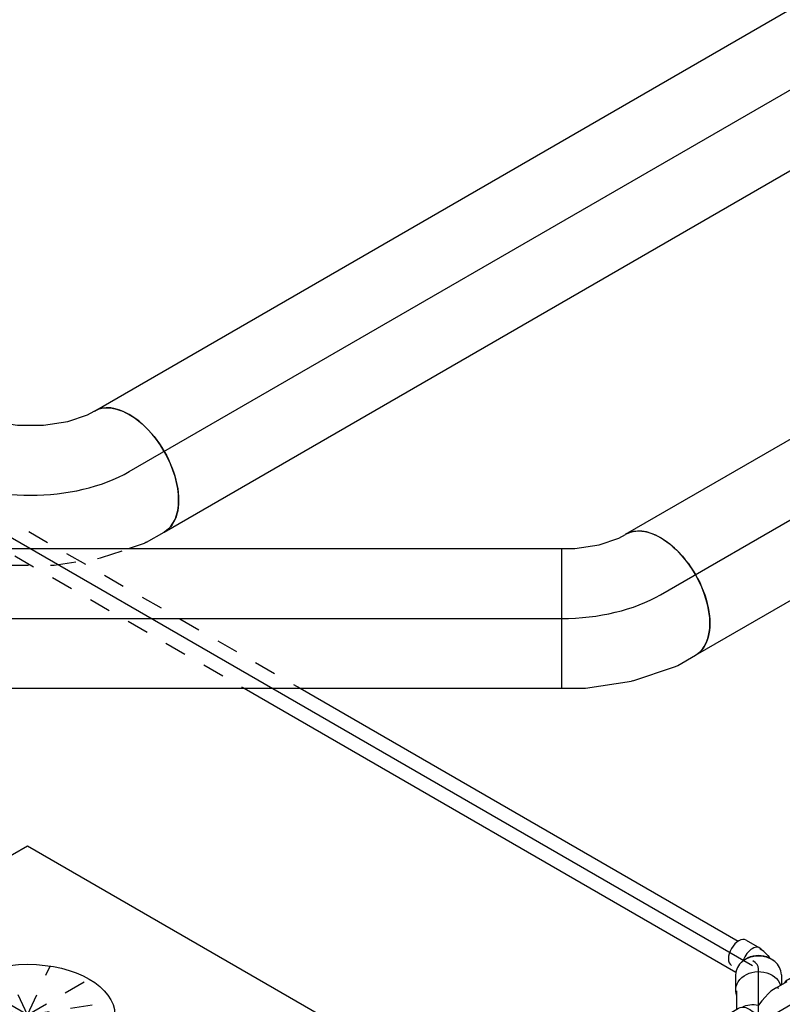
# Model space of a CAD drawing. Extents: x -257677 to 221252, y -185516 to 120782.
# Tile 145 of 171: x -49191 to -48318, y -12361 to -11234. Entities that reach past the tile are written whole.
import ezdxf
from ezdxf.enums import TextEntityAlignment as Align
from ezdxf.lldxf.tags import DXFTag

# ---------------------------------------------------------------- set-up
doc = ezdxf.new("R2010")
doc.units = 0
doc.header["$LTSCALE"] = 50
doc.linetypes.add('STREEPJES', pattern=[0.1, 0.05, -0.05])
doc.layers.get('0').update_dxf_attribs({"linetype": 'CONTINUOUS'})
for name, color, linetype in [('WL524---_D', 153, 'CONTINUOUS'), ('WL524---_HARTLIJN', 8, 'CONTINUOUS'), ('WL570---_TOEVOER', 3, 'CONTINUOUS'), ('WL570---_TOEVOER_HL', 8, 'CONTINUOUS'), ('WL570---_TOEVOER_RST', 2, 'CONTINUOUS'), ('WL570---_TOEVOER_RST_HL', 1, 'CONTINUOUS'), ('WM570---_TOEVOER_PR', 1, 'CONTINUOUS'), ('WM570---_TOEVOER_RST_PR', 1, 'CONTINUOUS')]:
    doc.layers.add(name, color=color, linetype=linetype)
doc.styles.add('BURO-018', font='ARIAL.TTF', dxfattribs={"height": 63})
tags = doc.linetypes.add('CENTER2', pattern=[28.575, 19.05, -3.175, 3.175, -3.175]).pattern_tags.tags
tags[10:11] = [DXFTag(74, 4), DXFTag(75, 0), DXFTag(340, '0'), DXFTag(46, 1.0), DXFTag(50, 0.0), DXFTag(44, 0.0), DXFTag(45, 0.0)]
tags[8:9] = [DXFTag(74, 4), DXFTag(75, 0), DXFTag(340, '0'), DXFTag(46, 1.0), DXFTag(50, 0.0), DXFTag(44, 0.0), DXFTag(45, 0.0)]
tags[6:7] = [DXFTag(74, 4), DXFTag(75, 0), DXFTag(340, '0'), DXFTag(46, 1.0), DXFTag(50, 0.0), DXFTag(44, 0.0), DXFTag(45, 0.0)]
tags[4:5] = [DXFTag(74, 4), DXFTag(75, 0), DXFTag(340, '0'), DXFTag(46, 1.0), DXFTag(50, 0.0), DXFTag(44, 0.0), DXFTag(45, 0.0)]

# ---------------------------------------------------------------- blocks, each defined once
blk = doc.blocks.new('*U1390')
at = {"color": 8, "linetype": 'STREEPJES', "ltscale": 10}
for p, q in [((0, 16, 1154.8), (959, 16, 1154.8)), ((0, -16, 1154.8), (903.5, -16, 1154.8))]:
    blk.add_line(p, q, dxfattribs=at)
at = {"color": 0, "ltscale": 10}
for p, q in [((959, 16, 1154.8), (1538.2, 16, 1154.8)), ((903.5, -16, 1154.8), (1553.7, -16, 1154.8))]:
    blk.add_line(p, q, dxfattribs=at)
at = {"color": 8, "linetype": 'STREEPJES', "ltscale": 10, "extrusion": (3.51927e-17, -1.07879e-16, -1)}
blk.add_ellipse((0, 0, 1154.8), major_axis=(0, -16), ratio=0.57735, start_param=0, end_param=3.141593, dxfattribs=at)
at = {"layer": 'WL524---_HARTLIJN', "linetype": 'CENTER2'}
blk.add_line((0, 0, 1154.8), (1566.3, 0, 1154.8), dxfattribs=at)
at = {"layer": 'WL524---_D', "color": 1, "style": 'BURO-018'}
blk.add_attdef('POSNR', text='', height=90, dxfattribs=at).set_placement((0, 0), align=Align.MIDDLE)
blk = doc.blocks.new('*U1391')
at = {"color": 0, "ltscale": 10, "extrusion": (-1.64892e-23, -4.89027e-18, -1)}
blk.add_ellipse((19.7, 0, 7.2), major_axis=(0, 25), ratio=0.816497, start_param=0.571225, end_param=2.570368, dxfattribs=at)
at = {"layer": 'WL524---_HARTLIJN', "linetype": 'CENTER2'}
blk.add_line((0, 0, 7.2), (12.1, 0, 7.2), dxfattribs=at)
at = {"layer": 'WL524---_D', "color": 1, "style": 'BURO-018'}
blk.add_attdef('POSNR', text='', height=90, dxfattribs=at).set_placement((0, 0), align=Align.MIDDLE)
blk = doc.blocks.new('*U1392')
at = {"color": 0, "ltscale": 10}
for p, q in [((27.6, 14.2, 37.4), (18.6, -1.3, 37.4)), ((10.1, -10.7, 37.4), (7.5, -12.5, 37.4)), ((10.1, -10.7, 37.4), (14.7, -6, 37.4)), ((14.7, -6, 37.4), (15.8, -4.6, 37.4)), ((15.8, -4.6, 37.4), (17.6, -1.5, 37.4))]:
    blk.add_line(p, q, dxfattribs=at)
for centre, start_param, end_param in [((13.1, 22.6, 37.4), 3.141593, 6.283185), ((4.1, 7.1, 37.4), 2.831748, 5.028696)]:
    blk.add_ellipse(centre, major_axis=(-14.5, 8.4), ratio=0.57735, start_param=start_param, end_param=end_param, dxfattribs=at)
at = {"layer": 'WL524---_HARTLIJN', "linetype": 'CENTER2'}
blk.add_line((-17.9, 0, 37.4), (-5.3, 0, 37.4), dxfattribs=at)
blk.add_ellipse((-5.3, 22.2, 37.4), major_axis=(0, -22.2), ratio=0.57735, start_param=0, end_param=0.785398, dxfattribs=at)
at = {"layer": 'WL524---_D', "color": 1, "style": 'BURO-018'}
blk.add_attdef('POSNR', text='', height=90, dxfattribs=at).set_placement((0, 0), align=Align.MIDDLE)
blk = doc.blocks.new('*U1393')
at = {"color": 0, "ltscale": 10}
for p, q in [((5, 61.1, -45.9), (-4, 45.6, -45.9)), ((-13.7, 26.2, -45.9), (-3.2, 44.4, -45.9)), ((50.4, 34.9, -45.9), (44.7, 25, -45.9)), ((-36.7, 26.2, -45.9), (-11.4, 26.2, -45.9)), ((-6.8, 25, -45.9), (-6, 25, -45.9)), ((34.8, 25, -45.9), (52.1, 25, -45.9)), ((78.4, 26.2, -45.9), (53.1, 26.2, -45.9)), ((-0.7, 18.6, -45.9), (-0.2, 17.7, -45.9)), ((-0.7, -18.6, -45.9), (-0.2, -17.7, -45.9)), ((-36.7, -26.3, -45.9), (-11.4, -26.3, -45.9)), ((-6.8, -25, -45.9), (52.1, -25, -45.9)), ((78.4, -26.3, -45.9), (53.1, -26.3, -45.9))]:
    blk.add_line(p, q, dxfattribs=at)
for centre, major_axis, ratio, start_param, end_param in [((27.7, 48, -45.9), (-22.7, 13.1), 0.816497, 3.141593, 6.283185), ((0, 0, -45.9), (-40, -23.1), 0.239146, 3.114383, 4.31969), ((53.1, 0, -45.9), (0, 26.2), 0.57735, 2.831748, 6.59303), ((78.4, 0, -45.9), (0, 26.2), 0.57735, 3.141593, 6.283185)]:
    blk.add_ellipse(centre, major_axis=major_axis, ratio=ratio, start_param=start_param, end_param=end_param, dxfattribs=at)
at = {"color": 0, "ltscale": 10, "extrusion": (-3.41963e-17, 8.3842e-17, -1)}
for centre, major_axis, ratio, start_param, end_param in [((18.8, 32.5, -45.9), (-22.7, 13.1), 0.816497, 5.973341, 9.145511), ((-36.7, 0, -45.9), (0, 26.2), 0.57735, 0, 3.451437), ((-36.7, 0, -45.9), (0, 26.2), 0.57735, 5.973341, 6.280044), ((-11.4, 0, -45.9), (0, 26.2), 0.57735, 0, 3.141593), ((0, 0, -45.9), (13.3, -23.1), 0.717439, 3.494746, 4.31969)]:
    blk.add_ellipse(centre, major_axis=major_axis, ratio=ratio, start_param=start_param, end_param=end_param, dxfattribs=at)
at = {"layer": 'WL524---_HARTLIJN', "linetype": 'CENTER2'}
for p, q in [((0, 0, -45.9), (18.8, 32.5, -45.9)), ((-11.4, 0, -45.9), (53.1, 0, -45.9))]:
    blk.add_line(p, q, dxfattribs=at)
at = {"layer": 'WL524---_D', "color": 1, "style": 'BURO-018'}
blk.add_attdef('POSNR', text='', height=90, dxfattribs=at).set_placement((0, 0), align=Align.MIDDLE)
blk = doc.blocks.new('*U1522')
at = {"color": 0, "ltscale": 10}
for p, q in [((-23.4, 84.3, 245.7), (-1, 91.8, 245.7)), ((-1, 91.8, 245.7), (6.9, 96.3, 245.7)), ((-66.3, 80, 245.7), (-51.4, 80, 245.7)), ((-66.3, -80, 245.7), (-66.3, 80, 245.7)), ((-51.4, 80, 245.7), (-23.4, 84.3, 245.7)), ((66.7, -53.9, 245.7), (86.9, -42.2, 245.7)), ((15, -71.5, 245.7), (63, -55.5, 245.7)), ((-39, -80, 245.7), (13.7, -71.8, 245.7)), ((15, -71.5, 245.7), (13.7, -71.8, 245.7)), ((-66.3, -80, 245.7), (-39.1, -80, 245.7)), ((-39.1, -80, 245.7), (-39, -80, 245.7))]:
    blk.add_line(p, q, dxfattribs=at)
at = {"color": 0, "ltscale": 10, "extrusion": (6.16298e-33, 0, -1)}
blk.add_ellipse((46.9, 27.1, 245.7), major_axis=(-40, 69.3), ratio=0.57735, start_param=0, end_param=3.141593, dxfattribs=at)
at = {"color": 0, "ltscale": 10}
blk.add_ellipse((32, 18.5, 245.7), major_axis=(32.9, -73.2), ratio=0.497511, start_param=6.232846, end_param=6.333525, dxfattribs=at)
at = {"layer": 'WL570---_TOEVOER_HL', "linetype": 'CENTER2'}
blk.add_ellipse((-66.3, 92.4, 245.7), major_axis=(160.1, 0), ratio=0.57735, start_param=4.712389, end_param=5.497787, dxfattribs=at)
at = {"layer": 'WM570---_TOEVOER_PR', "color": 1, "style": 'BURO-018'}
blk.add_attdef('POSNR', text='', height=90, dxfattribs=at).set_placement((0, 0), align=Align.MIDDLE)
blk = doc.blocks.new('*U1523')
at = {"color": 0, "ltscale": 10}
for p, q in [((0, 80, 284), (370.5, 80, 284)), ((0, -80, 284), (370.5, -80, 284))]:
    blk.add_line(p, q, dxfattribs=at)
blk.add_ellipse((0, 0, 284), major_axis=(0, 80), ratio=0.57735, start_param=3.141593, end_param=6.283185, dxfattribs=at)
at = {"color": 0, "ltscale": 10, "extrusion": (-3.41963e-17, 8.3842e-17, -1)}
blk.add_ellipse((370.5, 0, 284), major_axis=(0, 80), ratio=0.57735, start_param=0, end_param=3.141593, dxfattribs=at)
at = {"layer": 'WL570---_TOEVOER_HL', "linetype": 'CENTER2'}
blk.add_line((0, 0, 284), (370.5, 0, 284), dxfattribs=at)
at = {"layer": 'WM570---_TOEVOER_PR', "color": 1, "style": 'BURO-018'}
blk.add_attdef('POSNR', text='', height=90, dxfattribs=at).set_placement((0, 0), align=Align.MIDDLE)
blk = doc.blocks.new('*U1525')
at = {"color": 0, "ltscale": 10}
for p, q in [((0, 80, 245.7), (725.7, 80, 245.7)), ((0, -80, 245.7), (0, 80, 245.7)), ((725.7, 80, 245.7), (725.7, -80, 245.7)), ((0, -80, 245.7), (725.7, -80, 245.7))]:
    blk.add_line(p, q, dxfattribs=at)
at = {"layer": 'WL570---_TOEVOER_HL', "linetype": 'CENTER2'}
blk.add_line((0, 0, 245.7), (725.7, 0, 245.7), dxfattribs=at)
at = {"layer": 'WM570---_TOEVOER_PR', "color": 1, "style": 'BURO-018'}
blk.add_attdef('POSNR', text='', height=90, dxfattribs=at).set_placement((0, 0), align=Align.MIDDLE)
blk = doc.blocks.new('*U1528')
at = {"color": 0, "ltscale": 10}
for p, q in [((0, 80, 483.6), (2843.7, 80, 483.6)), ((0, -80, 483.6), (2843.7, -80, 483.6))]:
    blk.add_line(p, q, dxfattribs=at)
blk.add_ellipse((0, 0, 483.6), major_axis=(0, 80), ratio=0.57735, start_param=3.141593, end_param=6.283185, dxfattribs=at)
at = {"layer": 'WL570---_TOEVOER_HL', "linetype": 'CENTER2'}
blk.add_line((0, 0, 483.6), (2843.7, 0, 483.6), dxfattribs=at)
at = {"layer": 'WM570---_TOEVOER_PR', "color": 1, "style": 'BURO-018'}
blk.add_attdef('POSNR', text='', height=90, dxfattribs=at).set_placement((0, 0), align=Align.MIDDLE)
blk = doc.blocks.new('*U1530')
at = {"color": 0, "ltscale": 10}
for p, q in [((-8.5, 145.3, 391.2), (-4, 153.1, 391.2)), ((-24.2, 127.6, 391.2), (-8.5, 145.3, 391.2)), ((-46.2, 109.9, 391.2), (-24.2, 127.6, 391.2)), ((-72, 95, 391.2), (-46.2, 109.9, 391.2)), ((-98.4, 84.7, 391.2), (-72, 95, 391.2)), ((-130.6, 80, 391.2), (-121.5, 80, 391.2)), ((-121.5, 80, 391.2), (-98.4, 84.7, 391.2)), ((123, 53, 391.2), (134.6, 73.1, 391.2)), ((108.8, 36.4, 391.2), (120.6, 49.7, 391.2)), ((-103.4, -79.6, 391.2), (-85.9, -76, 391.2)), ((-130.6, -80, 391.2), (-107.4, -80, 391.2))]:
    blk.add_line(p, q, dxfattribs=at)
at = {"color": 8, "linetype": 'STREEPJES', "ltscale": 10}
for p, q in [((87, 11.8, 391.2), (108.8, 36.4, 391.2)), ((86.1, 10.9, 391.2), (87, 11.8, 391.2)), ((44.5, -22.5, 391.2), (86.1, 10.9, 391.2)), ((44.5, -22.5, 391.2), (44.4, -22.6, 391.2)), ((-2.6, -49.7, 391.2), (44.4, -22.6, 391.2)), ((-52.5, -69.1, 391.2), (-2.8, -49.8, 391.2)), ((-2.6, -49.7, 391.2), (-2.8, -49.8, 391.2)), ((-85.9, -76, 391.2), (-53.8, -69.4, 391.2)), ((-53.8, -69.4, 391.2), (-52.5, -69.1, 391.2))]:
    blk.add_line(p, q, dxfattribs=at)
at = {"color": 0, "ltscale": 10, "extrusion": (1.38778e-17, -1.20185e-16, -1)}
for centre, major_axis, ratio, start_param, end_param in [((65.3, 113.1, 391.2), (-69.3, 40), 0.57735, 0, 3.141593), ((-130.6, 0, 391.2), (0, -80), 0.57735, 0, 3.141593), ((56.7, 98.2, 391.2), (65.1, -47), 0.497511, 6.232846, 6.333525), ((-113.4, 0, 391.2), (8.1, -79.9), 0.497511, 6.232846, 6.333525)]:
    blk.add_ellipse(centre, major_axis=major_axis, ratio=ratio, start_param=start_param, end_param=end_param, dxfattribs=at)
at = {"layer": 'WL570---_TOEVOER_HL', "linetype": 'CENTER2'}
blk.add_ellipse((-65.3, 113.1, 391.2), major_axis=(138.6, 80), ratio=0.57735, start_param=3.926991, end_param=5.497787, dxfattribs=at)
at = {"layer": 'WM570---_TOEVOER_PR', "color": 1, "style": 'BURO-018'}
blk.add_attdef('POSNR', text='', height=90, dxfattribs=at).set_placement((0, 0), align=Align.MIDDLE)
blk = doc.blocks.new('*U1625')
at = {"color": 0, "ltscale": 10}
for p, q in [((-225.4, 278.6, -227.2), (-345.8, 70, -227.2)), ((160.8, 278.6, -227.2), (-225.4, 278.6, -227.2)), ((-32.3, -55.9, -227.2), (-225.4, 278.6, -227.2)), ((354, -55.9, -227.2), (160.8, 278.6, -227.2)), ((-430.7, 95.5, -227.2), (-428.7, 99, -227.2)), ((-430.7, 95.5, -227.2), (-207.8, -290.6, -227.2)), ((-329, 99, -227.2), (-428.7, 99, -227.2)), ((-428.7, 99, -227.2), (-203.7, -290.6, -227.2)), ((-345.8, 70, -227.2), (-152.7, -264.5, -227.2)), ((-152.7, -264.5, -227.2), (-32.3, -55.9, -227.2)), ((354, -55.9, -227.2), (-32.3, -55.9, -227.2)), ((233.5, -264.5, -227.2), (354, -55.9, -227.2)), ((282.1, -290.6, -227.2), (250.3, -235.5, -227.2)), ((-152.7, -264.5, -227.2), (233.5, -264.5, -227.2))]:
    blk.add_line(p, q, dxfattribs=at)
at = {"color": 8, "linetype": 'STREEPJES', "ltscale": 10}
for p, q in [((64.3, 111.4, -227.2), (23.5, 182.1, -227.2)), ((64.3, 111.4, -227.2), (-11.9, 172.6, -227.2)), ((64.3, 111.4, -227.2), (69.8, 172.6, -227.2)), ((64.3, 111.4, -227.2), (-26.8, 146.7, -227.2)), ((64.3, 111.4, -227.2), (114.6, 146.7, -227.2)), ((64.3, 111.4, -227.2), (-17.4, 111.4, -227.2)), ((64.3, 111.4, -227.2), (14, 76, -227.2)), ((64.3, 111.4, -227.2), (58.8, 50.1, -227.2)), ((64.3, 111.4, -227.2), (105.1, 40.7, -227.2)), ((64.3, 111.4, -227.2), (140.5, 50.1, -227.2)), ((64.3, 111.4, -227.2), (155.4, 76, -227.2)), ((64.3, 111.4, -227.2), (145.9, 111.4, -227.2)), ((-207.8, -290.6, -227.2), (-187.8, -325.3, -227.2)), ((-203.7, -290.6, -227.2), (-185.8, -321.7, -227.2)), ((300.1, -321.7, -227.2), (282.1, -290.6, -227.2)), ((-185.8, -321.7, -227.2), (-187.8, -325.3, -227.2)), ((-187.8, -325.3, -227.2), (298, -325.3, -227.2)), ((-185.8, -321.7, -227.2), (300.1, -321.7, -227.2)), ((298, -325.3, -227.2), (300.1, -321.7, -227.2))]:
    blk.add_line(p, q, dxfattribs=at)
at = {"color": 0, "ltscale": 10}
blk.add_ellipse((64.3, 111.4, -227.2), major_axis=(86.6, -50), ratio=0.57735, dxfattribs=at)
at = {"layer": 'WL570---_TOEVOER_RST_HL', "linetype": 'CENTER2'}
blk.add_circle((0, 0, -227.2), 0.075, dxfattribs=at)
at = {"layer": 'WL570---_TOEVOER_RST', "color": 1, "style": 'BURO-018'}
for tag in ['MC', 'Q']:
    blk.add_attdef(tag, text='', height=90, dxfattribs=at).set_placement((0, 0), align=Align.MIDDLE)
at = {"layer": 'WM570---_TOEVOER_RST_PR', "color": 1, "style": 'BURO-018'}
blk.add_attdef('POSNR', text='', height=90, dxfattribs=at).set_placement((0, 0), align=Align.MIDDLE)

msp = doc.modelspace()

# ---------------------------------------------------------------- block references
at = {"layer": 'WL524---_D'}
for name, p, rotation in [('*U1390', (-49708.69308, -11533.7327, -1154.78427), 329.9999999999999), ('*U1393', (-48345.16915, -12382.74009, 45.89349), 29.99999999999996), ('*U1392', (-48345.16915, -12315.24813, -37.43019), 90.00000000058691), ('*U1391', (-48345.16915, -12345.21232, -7.17879), 90.00000000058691)]:
    msp.add_blockref(name, p, dxfattribs=dict(at, rotation=rotation))
at = {"layer": 'WL570---_TOEVOER'}
for name, p, rotation in [('*U1528', (-49065.92911, -11751.1395, -483.59396), 29.99999999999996), ('*U1530', (-49179.06619, -11816.45922, -391.21792), 329.9999999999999), ('*U1523', (-48457.43647, -11892.28597, -283.9827), 29.99999999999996)]:
    msp.add_blockref(name, p, dxfattribs=dict(at, rotation=rotation))
for name, p in [('*U1522', (-48504.31764, -11919.35284, -245.70438)), ('*U1525', (-49296.35433, -11919.35284, -245.70438))]:
    msp.add_blockref(name, p, dxfattribs=at)
at = {"layer": 'WL570---_TOEVOER_RST'}
ref = msp.add_blockref('*U1625', (-49182.47517, -12501.74776, 227.18614), dxfattribs=dict(at, rotation=29.99999999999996))
ref.add_attrib('Q', '220', dxfattribs={"color": 1, "height": 90, "style": 'BURO-018'}).set_placement((-48739.68126, -13128.90089), align=Align.MIDDLE)
ref.add_attrib('MC', 'J', dxfattribs={"color": 1, "height": 90, "style": 'BURO-018'}).set_placement((-48417.94767, -12571.64197), align=Align.MIDDLE)

doc.saveas('drawing.dxf')
